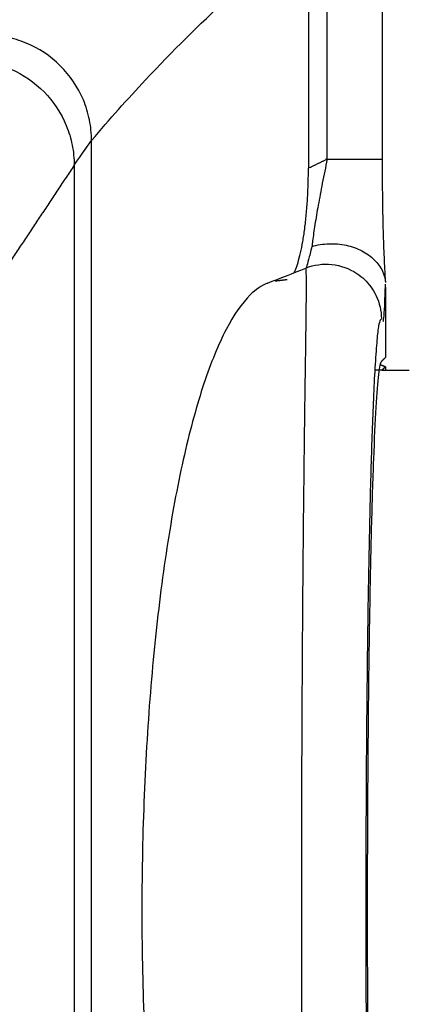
# Model space of a CAD drawing. Header units: millimetres. Extents: x 9946 to 11276, y -3292 to -1962.
# Tile 167 of 170: x 11058 to 11079, y -2154 to -2100. Entities that reach past the tile are written whole.
import ezdxf

# ---------------------------------------------------------------- set-up
doc = ezdxf.new("R2010")
doc.units = ezdxf.units.MM
doc.layers.add('ROXX NEO lite', color=7, linetype='Continuous', true_color=0x000000)
doc.dimstyles.get("Standard").update_dxf_attribs({"dimscale": 10, "dimtxt": 2.5, "dimasz": 3, "dimexe": 1, "dimexo": 0.5, "dimgap": 0.8, "dimtad": 1, "dimtoh": 1, "dimdec": 1, "dimzin": 1, "dimdsep": 46, "dimtxsty": 'Standard', "dimblk": 'OPEN90', "dimcen": 2.5, "dimadec": 1, "dimazin": 1, "dimtfac": 1, "dimtdec": 4, "dimtix": 1, "dimtofl": 0, "dimtmove": 1, "dimatfit": 3, "dimldrblk": 'OPEN90', "dimfxl": 1, "dimtolj": 1, "dimtzin": 1, "dimarcsym": 0})

# ---------------------------------------------------------------- blocks, each defined once
blk = doc.blocks.new('*D6')
at = {"layer": 'Defpoints', "color": 0}
for p in [(11100.942, -2035.438), (10770.942, -2117.179), (11100.942, -2117.179)]:
    blk.add_point(p, dxfattribs=at)
at = {"layer": 'ROXX NEO lite', "color": 0, "lineweight": -2}
for p, q in [((10770.942, -2111.178), (10770.942, -2032.437)), ((11100.942, -2111.178), (11100.942, -2032.437)), ((10776.943, -2035.438), (11094.941, -2035.438))]:
    blk.add_line(p, q, dxfattribs=at)
at = {"layer": 'ROXX NEO lite', "color": 0}
for points in [[(10776.943, -2034.438), (10776.943, -2036.438), (10770.942, -2035.438)], [(11094.941, -2036.438), (11094.941, -2034.438), (11100.942, -2035.438)]]:
    blk.add_solid(points, dxfattribs=at)
at = {"layer": 'ROXX NEO lite', "color": 0, "insert": (10935.942, -2028.537), "char_height": 9.0015, "attachment_point": 5}
blk.add_mtext('\\A1;330.0', dxfattribs=at)

msp = doc.modelspace()

# ---------------------------------------------------------------- linework, layer by layer
at = {"layer": 'ROXX NEO lite', "color": 18, "lineweight": -3, "true_color": 0x000000}
for points, degree in [([(11075.068, -2107.354), (11075.068, -2096.271), (11075.068, -2085.189)], 2), ([(11074.038, -2094.889), (11074.038, -2101.371), (11074.038, -2107.853)], 2), ([(11061.239, -2107.696), (11061.649, -2107.119), (11062.1, -2106.441), (11062.189, -2106.348)], 3), ([(11075.034, -2107.354), (11075.034, -2107.339), (11075.034, -2107.324)], 2), ([(11061.239, -2107.696), (11059.464, -2110.366), (11057.688, -2113.036)], 2), ([(11071.803, -2114.131), (11072.502, -2113.861), (11073.201, -2113.587), (11073.889, -2113.311)], 3), ([(11072.874, -2113.945), (11072.552, -2113.984), (11072.231, -2114.022)], 2), ([(11078.058, -2118.889), (11077.878, -2118.889), (11077.698, -2118.889)], 2), ([(11078.251, -2118.695), (11078.155, -2118.792), (11078.058, -2118.889)], 2), ([(11078.058, -2118.889), (11078.374, -2118.889), (11078.691, -2118.889)], 2), ([(11078.691, -2118.889), (11079.115, -2118.889), (11079.538, -2118.889)], 2)]:
    msp.add_open_spline(points, degree=degree, dxfattribs=at)
at = {"layer": 'ROXX NEO lite', "color": 18, "true_color": 0x000000}
for points, degree in [([(11078.068, -2085.189), (11078.068, -2096.271), (11078.068, -2107.354)], 2), ([(11078.068, -2085.189), (11078.068, -2096.271), (11078.068, -2107.354)], 2), ([(11078.251, -2114.352), (11078.251, -2116.268), (11078.251, -2118.185)], 2), ([(11078.251, -2114.352), (11078.251, -2116.268), (11078.251, -2118.185)], 2), ([(11078.037, -2178.379), (11077.986, -2178.328), (11077.887, -2177.858), (11077.741, -2176.054), (11077.608, -2173.214), (11077.493, -2169.496), (11077.396, -2164.931), (11077.325, -2159.761), (11077.282, -2154.172), (11077.267, -2148.383), (11077.282, -2142.601), (11077.325, -2137.035), (11077.396, -2131.889), (11077.491, -2127.332), (11077.606, -2123.604), (11077.74, -2120.745), (11077.886, -2118.925), (11077.986, -2118.451), (11078.037, -2118.399)], 3), ([(11078.037, -2178.379), (11077.986, -2178.328), (11077.887, -2177.858), (11077.741, -2176.054), (11077.608, -2173.214), (11077.493, -2169.496), (11077.396, -2164.931), (11077.325, -2159.761), (11077.282, -2154.172), (11077.267, -2148.383), (11077.282, -2142.601), (11077.325, -2137.035), (11077.396, -2131.889), (11077.491, -2127.332), (11077.606, -2123.604), (11077.74, -2120.745), (11077.886, -2118.925), (11077.986, -2118.451), (11078.037, -2118.399)], 3), ([(11077.971, -2118.572), (11078.111, -2118.633), (11078.251, -2118.695)], 2), ([(11077.971, -2118.572), (11078.111, -2118.633), (11078.251, -2118.695)], 2), ([(11078.037, -2118.399), (11078.144, -2118.292), (11078.251, -2118.185)], 2), ([(11078.037, -2118.399), (11078.144, -2118.292), (11078.251, -2118.185)], 2), ([(11078.251, -2118.695), (11078.251, -2118.792), (11078.251, -2118.889)], 2), ([(11078.251, -2118.695), (11078.251, -2118.792), (11078.251, -2118.889)], 2)]:
    msp.add_open_spline(points, degree=degree, dxfattribs=at)
at = {"layer": 'ROXX NEO lite', "color": 18, "lineweight": -3, "true_color": 0x000000}
for points, knots in [([(11068.339, -2089.189), (11067.841, -2089.514), (11066.349, -2090.542), (11063.37, -2092.929), (11059.927, -2096.355), (11057.437, -2099.286), (11056.446, -2100.555), (11056.419, -2100.589)], [-57.635877, -57.635877, -57.635877, -57.635877, -50.481154, -36.171705, -14.707532, -0.398083, 0, 0, 0, 0]), ([(11062.202, -2106.331), (11063.176, -2105.176), (11065.632, -2102.441), (11069.078, -2099.011), (11072.051, -2096.443), (11073.541, -2095.268), (11074.038, -2094.889)], [0.066672, 0.066672, 0.066672, 0.066672, 14.269046, 35.572608, 49.774983, 56.876168, 56.876168, 56.876168, 56.876168]), ([(11062.189, -2106.348), (11062.189, -2105.968), (11062.112, -2105.209), (11061.668, -2103.751), (11060.589, -2102.15), (11058.987, -2101.092), (11057.543, -2100.661), (11056.794, -2100.588), (11056.419, -2100.589)], [-9.192192, -9.192192, -9.192192, -9.192192, -8.043165, -6.894103, -4.59598, -2.297858, -1.148796, 0, 0, 0, 0]), ([(11055.621, -2101.989), (11055.991, -2101.995), (11056.728, -2102.079), (11058.144, -2102.526), (11059.701, -2103.589), (11060.739, -2105.16), (11061.166, -2106.586), (11061.239, -2107.326), (11061.239, -2107.696)], [-8.994052, -8.994052, -8.994052, -8.994052, -7.869798, -6.745544, -4.497037, -2.248529, -1.124275, 0, 0, 0, 0]), ([(11062.189, -2190.43), (11062.188, -2176.456), (11062.189, -2148.389), (11062.189, -2120.322), (11062.189, -2106.348)], [0, 0, 0, 0, 42.040972, 84.082016, 84.082016, 84.082016, 84.082016]), ([(11061.239, -2107.696), (11061.239, -2121.299), (11061.239, -2148.388), (11061.238, -2175.478), (11061.239, -2189.081)], [0, 0, 0, 0, 40.692999, 81.385928, 81.385928, 81.385928, 81.385928]), ([(11073.256, -2113.552), (11073.279, -2113.506), (11073.352, -2113.349), (11073.472, -2113.017), (11073.61, -2112.499), (11073.734, -2111.881), (11073.842, -2111.168), (11073.929, -2110.388), (11073.992, -2109.555), (11074.03, -2108.699), (11074.038, -2108.135), (11074.038, -2107.853)], [-6.960832, -6.960832, -6.960832, -6.960832, -6.578723, -5.756383, -4.934042, -4.111702, -3.289362, -2.467021, -1.644681, -0.82234, 0, 0, 0, 0]), ([(11075.068, -2107.354), (11074.974, -2107.797), (11074.798, -2108.659), (11074.571, -2109.87), (11074.391, -2110.939), (11074.284, -2111.666), (11074.24, -2112.027), (11074.229, -2112.122)], [-5.368446, -5.368446, -5.368446, -5.368446, -4.039465, -2.790877, -1.597954, -0.439643, 0, 0, 0, 0]), ([(11074.229, -2112.122), (11074.161, -2112.398), (11074.047, -2112.842), (11073.96, -2113.149), (11073.927, -2113.255)], [-3.7862, -3.7862, -3.7862, -3.7862, -2.622691, -1.663399, -1.663399, -1.663399, -1.663399]), ([(11074.229, -2112.122), (11074.521, -2112.039), (11075.164, -2111.94), (11076.114, -2112.026), (11076.982, -2112.331), (11077.677, -2112.827), (11078.114, -2113.435), (11078.23, -2113.888), (11078.246, -2114.096)], [-5.767136, -5.767136, -5.767136, -5.767136, -4.805946, -3.844757, -2.883568, -1.922379, -0.961189, -0.115022, -0.115022, -0.115022, -0.115022]), ([(11073.888, -2113.31), (11074.807, -2112.941), (11075.855, -2113.046), (11076.687, -2113.6), (11076.838, -2113.7), (11076.977, -2113.812), (11077.103, -2113.933)], [0.59613, 0.59613, 0.59613, 0.59613, 3.817532, 3.817532, 3.817532, 4.389658, 4.389658, 4.389658, 4.389658]), ([(11073.889, -2183.47), (11073.905, -2183.48), (11073.931, -2183.329), (11073.934, -2181.979), (11073.9, -2179.435), (11073.85, -2176.046), (11073.795, -2171.627), (11073.744, -2166.483), (11073.704, -2160.739), (11073.679, -2154.643), (11073.669, -2148.36), (11073.679, -2142.055), (11073.705, -2135.845), (11073.746, -2130.038), (11073.799, -2124.836), (11073.85, -2120.781), (11073.896, -2117.591), (11073.933, -2114.828), (11073.934, -2113.506), (11073.906, -2113.302), (11073.888, -2113.31)], [-109.405513, -109.405513, -109.405513, -109.405513, -104.66258, -98.505957, -92.349335, -86.192713, -80.03609, -73.879468, -67.722846, -61.566223, -55.409601, -49.252979, -43.096356, -36.939734, -30.783112, -24.626489, -18.469867, -12.313245, -6.156622, -1.272798, -1.272798, -1.272798, -1.272798]), ([(11071.803, -2114.13), (11071.484, -2114.253), (11070.715, -2114.781), (11069.524, -2116.486), (11068.306, -2119.464), (11067.234, -2123.356), (11066.323, -2128.154), (11065.628, -2133.559), (11065.16, -2139.377), (11064.925, -2145.535), (11064.935, -2151.735), (11065.187, -2157.831), (11065.664, -2163.547), (11066.358, -2168.836), (11067.26, -2173.524), (11068.318, -2177.346), (11069.524, -2180.289), (11070.71, -2181.992), (11071.481, -2182.524), (11071.802, -2182.648)], [1.951586, 1.951586, 1.951586, 1.951586, 6.344317, 12.688634, 19.032952, 25.377269, 31.721586, 38.065903, 44.41022, 50.754537, 57.098855, 63.443172, 69.787489, 76.131806, 82.476123, 88.82044, 95.164758, 101.509075, 105.910209, 105.910209, 105.910209, 105.910209]), ([(11077.102, -2113.934), (11077.362, -2114.185), (11077.875, -2114.896), (11078.023, -2115.66), (11078.029, -2116.06)], [-2.555718, -2.555718, -2.555718, -2.555718, -1.518213, -0.050224, -0.050224, -0.050224, -0.050224]), ([(11078.108, -2116.204), (11078.125, -2116.233), (11078.158, -2116.118), (11078.207, -2115.428), (11078.236, -2114.655), (11078.25, -2114.18)], [0, 0, 0, 0, 1.997437, 3.994997, 5.992556, 5.992556, 5.992556, 5.992556]), ([(11078.029, -2180.677), (11078.003, -2180.701), (11077.948, -2180.639), (11077.861, -2180.172), (11077.77, -2179.258), (11077.684, -2177.963), (11077.608, -2176.425), (11077.541, -2174.731), (11077.479, -2172.846), (11077.422, -2170.743), (11077.371, -2168.434), (11077.325, -2165.954), (11077.286, -2163.327), (11077.253, -2160.569), (11077.227, -2157.702), (11077.208, -2154.751), (11077.196, -2151.744), (11077.191, -2148.709), (11077.194, -2145.671), (11077.204, -2142.656), (11077.222, -2139.69), (11077.247, -2136.801), (11077.278, -2134.019), (11077.316, -2131.36), (11077.361, -2128.844), (11077.411, -2126.504), (11077.467, -2124.365), (11077.528, -2122.403), (11077.599, -2120.551), (11077.681, -2118.847), (11077.773, -2117.476), (11077.865, -2116.577), (11077.95, -2116.135), (11078.004, -2116.077), (11078.029, -2116.101)], [0, 0, 0, 0, 2.94987, 6.371772, 10.085697, 13.722929, 16.951564, 19.958894, 22.948641, 25.987543, 29.024913, 32.05069, 35.078334, 38.110382, 41.14483, 44.181944, 47.221349, 50.261325, 53.30107, 56.340691, 59.379824, 62.417361, 65.449714, 68.476511, 71.511295, 74.553761, 77.553996, 80.544478, 83.730774, 87.374218, 91.304928, 95.000187, 98.26502, 101.161552, 101.161552, 101.161552, 101.161552])]:
    msp.add_open_spline(points, degree=3, knots=knots, dxfattribs=at)
for points, weights in [([(11074.038, -2107.853), (11074.553, -2107.604), (11075.068, -2107.354)], [1, 0.999999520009, 1]), ([(11075.068, -2107.354), (11078.068, -2107.354), (11078.068, -2107.354)], [1, 0.707107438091, 1])]:
    msp.add_rational_spline(points, weights, degree=2, dxfattribs=at)
at = {"layer": 'ROXX NEO lite', "color": 18, "true_color": 0x000000}
msp.add_open_spline([(11078.068, -2107.354), (11078.068, -2107.98), (11078.071, -2108.607), (11078.079, -2109.221), (11078.086, -2109.798), (11078.096, -2110.364), (11078.109, -2110.908), (11078.121, -2111.427), (11078.137, -2111.926), (11078.155, -2112.39), (11078.173, -2112.841), (11078.193, -2113.26), (11078.216, -2113.633), (11078.225, -2113.797), (11078.236, -2113.952), (11078.246, -2114.096)], degree=3, knots=[0.35729, 0.35729, 0.35729, 0.35729, 2.239799, 2.239799, 2.239799, 4.010635, 4.010635, 4.010635, 5.704598, 5.704598, 5.704598, 7.349717, 7.349717, 7.349717, 8.071704, 8.071704, 8.071704, 8.071704], dxfattribs=at)
msp.add_open_spline([(11078.068, -2107.354), (11078.068, -2107.98), (11078.071, -2108.607), (11078.079, -2109.221), (11078.086, -2109.798), (11078.096, -2110.364), (11078.109, -2110.908), (11078.121, -2111.427), (11078.137, -2111.926), (11078.155, -2112.39), (11078.173, -2112.841), (11078.193, -2113.26), (11078.216, -2113.633), (11078.225, -2113.797), (11078.236, -2113.952), (11078.246, -2114.096)], degree=3, knots=[0.35729, 0.35729, 0.35729, 0.35729, 2.239799, 2.239799, 2.239799, 4.010635, 4.010635, 4.010635, 5.704598, 5.704598, 5.704598, 7.349717, 7.349717, 7.349717, 8.071704, 8.071704, 8.071704, 8.071704], dxfattribs=at)

# ---------------------------------------------------------------- dimensions: what is measured, and where the dimension line sits
at = {"layer": 'ROXX NEO lite', "color": 5, "true_color": 0x0000ff}
dim = msp.add_linear_dim(base=(11100.942, -2035.438), p1=(10770.942, -2117.179), p2=(11100.942, -2117.179), dimstyle='Standard', override={"dimscale": 3.0005, "dimtxt": 3, "dimasz": 2, "dimexe": 1, "dimexo": 2, "dimgap": 0.8, "dimtad": 1, "dimtih": 0, "dimtoh": 0, "dimdec": 1, "dimlfac": 1, "dimzin": 1, "dimtxsty": 'Standard', "dimsah": 0, "dimcen": 2.5, "dimadec": 1, "dimazin": 1, "dimtix": 0, "dimtmove": 0, "dimtzin": 1}, dxfattribs=at)
dim.commit()
dim.dimension.update_dxf_attribs({"geometry": '*D6', "text_midpoint": (10935.942, -2028.537)})

doc.saveas('drawing.dxf')
